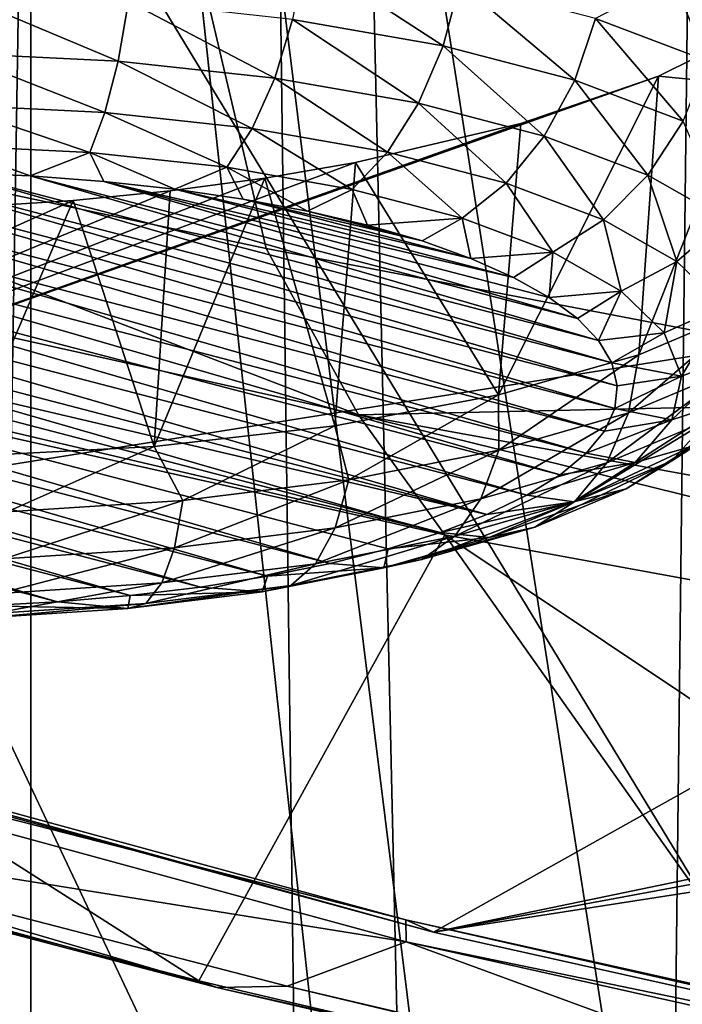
# Model space of a CAD drawing. Header units: millimetres. Extents: x -24 to 24, y 0 to 188.
# Tile 63 of 256: x -12.779 to -12.024, y 129.685 to 130.806. Entities that reach past the tile are written whole.
import ezdxf

# ---------------------------------------------------------------- set-up
doc = ezdxf.new("R2010")
doc.units = ezdxf.units.MM
doc.header["$LTSCALE"] = 58.620611
for name, color, linetype in [('12', 7, 'CONTINUOUS'), ('13', 7, 'CONTINUOUS'), ('147', 7, 'CONTINUOUS'), ('161', 7, 'CONTINUOUS'), ('194', 7, 'CONTINUOUS'), ('197', 7, 'CONTINUOUS'), ('2', 7, 'CONTINUOUS'), ('211', 7, 'CONTINUOUS'), ('212', 7, 'CONTINUOUS'), ('213', 7, 'CONTINUOUS'), ('229', 7, 'CONTINUOUS'), ('253', 7, 'CONTINUOUS'), ('347', 7, 'CONTINUOUS'), ('371', 7, 'CONTINUOUS'), ('372', 7, 'CONTINUOUS'), ('373', 7, 'CONTINUOUS'), ('374', 7, 'CONTINUOUS'), ('375', 7, 'CONTINUOUS')]:
    doc.layers.add(name, color=color, linetype=linetype)

msp = doc.modelspace()

# ---------------------------------------------------------------- linework, layer by layer
at = {"layer": '12', "color": 7, "linetype": 'CONTINUOUS'}
for points in [[(-13.2, 136.9457, 106.8622), (0, 136.9457, 106.8622), (0, 114.8352, 36.7366), (-13.2, 136.9457, 106.8622)], [(-13.1992, 125.1156, 69.3419), (-13.2, 136.9457, 106.8622), (0, 114.8352, 36.7366), (-13.1992, 125.1156, 69.3419)]]:
    msp.add_3dface(points, dxfattribs=at)
at = {"layer": '13', "color": 7, "linetype": 'CONTINUOUS'}
for points in [[(-12.2793, 111.8361, 115.3035), (-13.2, 136.6192, 107.4894), (-13.3574, 136.6126, 107.4915), (-12.2793, 111.8361, 115.3035)], [(-13.2, 136.6192, 107.4894), (-12.2793, 111.8361, 115.3035), (-11.65, 122.3313, 111.9944), (-13.2, 136.6192, 107.4894)], [(-7.2577, 131.0048, 109.2596), (-13.2, 136.6192, 107.4894), (-8.2314, 130.1761, 109.5209), (-7.2577, 131.0048, 109.2596)], [(-8.2314, 130.1761, 109.5209), (-13.2, 136.6192, 107.4894), (-9.1019, 129.2487, 109.8133), (-8.2314, 130.1761, 109.5209)], [(-9.1019, 129.2487, 109.8133), (-13.2, 136.6192, 107.4894), (-9.8581, 128.2343, 110.1332), (-9.1019, 129.2487, 109.8133)], [(-9.8581, 128.2343, 110.1332), (-13.2, 136.6192, 107.4894), (-10.4906, 127.1456, 110.4764), (-9.8581, 128.2343, 110.1332)], [(-10.4906, 127.1456, 110.4764), (-13.2, 136.6192, 107.4894), (-10.9914, 125.9962, 110.8388), (-10.4906, 127.1456, 110.4764)], [(-10.9914, 125.9962, 110.8388), (-13.2, 136.6192, 107.4894), (-11.3544, 124.8006, 111.2158), (-10.9914, 125.9962, 110.8388)], [(-11.3544, 124.8006, 111.2158), (-13.2, 136.6192, 107.4894), (-11.5748, 123.5739, 111.6026), (-11.3544, 124.8006, 111.2158)], [(-11.5748, 123.5739, 111.6026), (-13.2, 136.6192, 107.4894), (-11.65, 122.3313, 111.9944), (-11.5748, 123.5739, 111.6026)], [(-13.5138, 136.5928, 107.4977), (-12.2793, 111.8361, 115.3035), (-13.3574, 136.6126, 107.4915), (-13.5138, 136.5928, 107.4977)], [(-13.6678, 136.5602, 107.508), (-12.2793, 111.8361, 115.3035), (-13.5138, 136.5928, 107.4977), (-13.6678, 136.5602, 107.508)], [(-13.7431, 112.9565, 114.9502), (-12.2793, 111.8361, 115.3035), (-13.6678, 136.5602, 107.508), (-13.7431, 112.9565, 114.9502)]]:
    msp.add_3dface(points, dxfattribs=at)
at = {"layer": '147', "color": 7, "linetype": 'CONTINUOUS'}
for points in [[(-15.0919, 125.4337, 111.5404), (-15.1798, 135.0402, 108.5115), (-10.9853, 126.1632, 111.3104), (-15.0919, 125.4337, 111.5404)], [(-10.9853, 126.1632, 111.3104), (-15.1798, 135.0402, 108.5115), (-10.4832, 127.3104, 110.9487), (-10.9853, 126.1632, 111.3104)], [(-10.4832, 127.3104, 110.9487), (-15.1798, 135.0402, 108.5115), (-9.85, 128.3969, 110.6062), (-10.4832, 127.3104, 110.9487)], [(-9.85, 128.3969, 110.6062), (-15.1798, 135.0402, 108.5115), (-9.0934, 129.4091, 110.287), (-9.85, 128.3969, 110.6062)], [(-9.0934, 129.4091, 110.287), (-15.1798, 135.0402, 108.5115), (-8.223, 130.3344, 109.9953), (-9.0934, 129.4091, 110.287)], [(-8.223, 130.3344, 109.9953), (-15.1798, 135.0402, 108.5115), (-7.2497, 131.1612, 109.7346), (-8.223, 130.3344, 109.9953)]]:
    msp.add_3dface(points, dxfattribs=at)
at = {"layer": '161', "color": 7, "linetype": 'CONTINUOUS'}
for points in [[(-13.3206, 141.8862, 209.2752), (-13.0787, 112.2763, 116.0035), (-12.6133, 141.2139, 208.9661), (-13.3206, 141.8862, 209.2752)], [(-13.0787, 112.2763, 116.0035), (-12.2384, 111.6751, 116.1931), (-12.6133, 141.2139, 208.9661), (-13.0787, 112.2763, 116.0035)], [(-12.6133, 141.2139, 208.9661), (-12.2384, 111.6751, 116.1931), (-11.906, 140.5903, 208.6794), (-12.6133, 141.2139, 208.9661)], [(-12.2384, 111.6751, 116.1931), (-11.3861, 111.118, 116.3687), (-11.906, 140.5903, 208.6794), (-12.2384, 111.6751, 116.1931)]]:
    msp.add_3dface(points, dxfattribs=at)
at = {"layer": '194', "color": 7, "linetype": 'CONTINUOUS'}
for points in [[(-13.3666, 130.7294, 216.7909), (-12.8344, 131.9744, 214.4145), (-12.4979, 130.5452, 216.2065), (-13.3666, 130.7294, 216.7909)], [(-12.8344, 131.9744, 214.4145), (-10.9559, 131.6461, 213.3732), (-11.6011, 130.3735, 215.662), (-12.8344, 131.9744, 214.4145)], [(-12.4979, 130.5452, 216.2065), (-12.8344, 131.9744, 214.4145), (-11.6011, 130.3735, 215.662), (-12.4979, 130.5452, 216.2065)]]:
    msp.add_3dface(points, dxfattribs=at)
at = {"layer": '197', "color": 7, "linetype": 'CONTINUOUS'}
for points in [[(-13.3666, 130.7294, 216.7909), (-12.393, 130.3558, 216.4615), (-14.0783, 130.732, 217.6547), (-13.3666, 130.7294, 216.7909)], [(-14.0783, 130.732, 217.6547), (-12.393, 130.3558, 216.4615), (-12.2944, 130.2194, 216.7546), (-14.0783, 130.732, 217.6547)], [(-13.9562, 130.5921, 217.9368), (-14.0783, 130.732, 217.6547), (-12.2944, 130.2194, 216.7546), (-13.9562, 130.5921, 217.9368)], [(-13.3666, 130.7294, 216.7909), (-12.4979, 130.5452, 216.2065), (-12.393, 130.3558, 216.4615), (-13.3666, 130.7294, 216.7909)], [(-12.4979, 130.5452, 216.2065), (-11.6011, 130.3735, 215.662), (-12.393, 130.3558, 216.4615), (-12.4979, 130.5452, 216.2065)], [(-11.6011, 130.3735, 215.662), (-10.5973, 130.029, 215.4252), (-12.393, 130.3558, 216.4615), (-11.6011, 130.3735, 215.662)], [(-12.393, 130.3558, 216.4615), (-10.5973, 130.029, 215.4252), (-10.5232, 129.8954, 215.7271), (-12.393, 130.3558, 216.4615)], [(-12.2944, 130.2194, 216.7546), (-12.393, 130.3558, 216.4615), (-10.5232, 129.8954, 215.7271), (-12.2944, 130.2194, 216.7546)]]:
    msp.add_3dface(points, dxfattribs=at)
at = {"layer": '2', "color": 7, "linetype": 'CONTINUOUS'}
for points in [[(-14.6139, 148, -19.3519), (-12.766, 148, -20.6178), (-14.6139, 0.5, -19.3519), (-14.6139, 148, -19.3519)], [(-14.6139, 0.5, -19.3519), (-12.766, 148, -20.6178), (-12.766, 0.5, -20.6178), (-14.6139, 0.5, -19.3519)], [(-12.766, 148, 20.6178), (-14.6139, 148, 19.3519), (-12.8333, 123.8665, 20.5759), (-12.766, 148, 20.6178)], [(-12.2179, 123.9109, 20.9472), (-12.766, 148, 20.6178), (-12.8333, 123.8665, 20.5759), (-12.2179, 123.9109, 20.9472)], [(-12.766, 148, -20.6178), (-10.8092, 148, -21.7077), (-12.766, 0.5, -20.6178), (-12.766, 148, -20.6178)], [(-12.766, 0.5, -20.6178), (-10.8092, 148, -21.7077), (-10.8092, 0.5, -21.7077), (-12.766, 0.5, -20.6178)], [(-10.8092, 148, 21.7077), (-12.766, 148, 20.6178), (-11.0277, 123.9702, 21.5975), (-10.8092, 148, 21.7077)], [(-11.0277, 123.9702, 21.5975), (-12.766, 148, 20.6178), (-11.3211, 123.9588, 21.4452), (-11.0277, 123.9702, 21.5975)], [(-11.3211, 123.9588, 21.4452), (-12.766, 148, 20.6178), (-12.2179, 123.9109, 20.9472), (-11.3211, 123.9588, 21.4452)]]:
    msp.add_3dface(points, dxfattribs=at)
at = {"layer": '211', "color": 7, "linetype": 'CONTINUOUS'}
for points in [[(-13.9562, 130.5921, 217.9368), (-12.2944, 130.2194, 216.7546), (-12.5748, 129.7112, 219.9479), (-13.9562, 130.5921, 217.9368)], [(-13.3115, 129.9023, 220.554), (-13.9562, 130.5921, 217.9368), (-12.5748, 129.7112, 219.9479), (-13.3115, 129.9023, 220.554)], [(-12.5748, 129.7112, 219.9479), (-12.2944, 130.2194, 216.7546), (-11.8077, 129.5312, 219.377), (-12.5748, 129.7112, 219.9479)], [(-12.2944, 130.2194, 216.7546), (-10.5232, 129.8954, 215.7271), (-11.0121, 129.3628, 218.8427), (-12.2944, 130.2194, 216.7546)], [(-11.8077, 129.5312, 219.377), (-12.2944, 130.2194, 216.7546), (-11.0121, 129.3628, 218.8427), (-11.8077, 129.5312, 219.377)]]:
    msp.add_3dface(points, dxfattribs=at)
at = {"layer": '212', "color": 7, "linetype": 'CONTINUOUS'}
for points in [[(-13.3115, 129.9023, 220.554), (-12.5542, 129.7038, 220.0355), (-13.9341, 130.0798, 221.2279), (-13.3115, 129.9023, 220.554)], [(-12.5542, 129.7038, 220.0355), (-13.2051, 129.8947, 220.6788), (-13.9341, 130.0798, 221.2279), (-12.5542, 129.7038, 220.0355)], [(-13.3115, 129.9023, 220.554), (-12.5748, 129.7112, 219.9479), (-12.5542, 129.7038, 220.0355), (-13.3115, 129.9023, 220.554)], [(-12.4741, 129.7052, 220.0775), (-13.2051, 129.8947, 220.6788), (-12.5542, 129.7038, 220.0355), (-12.4741, 129.7052, 220.0775)], [(-12.5748, 129.7112, 219.9479), (-11.8077, 129.5312, 219.377), (-12.5542, 129.7038, 220.0355), (-12.5748, 129.7112, 219.9479)], [(-11.0627, 129.3686, 218.9724), (-12.4741, 129.7052, 220.0775), (-12.5542, 129.7038, 220.0355), (-11.0627, 129.3686, 218.9724)], [(-11.8077, 129.5312, 219.377), (-11.0627, 129.3686, 218.9724), (-12.5542, 129.7038, 220.0355), (-11.8077, 129.5312, 219.377)], [(-11.7131, 129.5266, 219.5112), (-12.4741, 129.7052, 220.0775), (-11.0627, 129.3686, 218.9724), (-11.7131, 129.5266, 219.5112)]]:
    msp.add_3dface(points, dxfattribs=at)
at = {"layer": '213', "color": 7, "linetype": 'CONTINUOUS'}
for points in [[(-13.753, 130.1413, 221.4587), (-13.2051, 129.8947, 220.6788), (-12.3386, 129.7559, 220.2362), (-13.753, 130.1413, 221.4587)], [(-13.2051, 129.8947, 220.6788), (-12.4741, 129.7052, 220.0775), (-12.3386, 129.7559, 220.2362), (-13.2051, 129.8947, 220.6788)], [(-12.4741, 129.7052, 220.0775), (-11.7131, 129.5266, 219.5112), (-12.3386, 129.7559, 220.2362), (-12.4741, 129.7052, 220.0775)], [(-12.3386, 129.7559, 220.2362), (-11.7131, 129.5266, 219.5112), (-10.8054, 129.414, 219.1518), (-12.3386, 129.7559, 220.2362)]]:
    msp.add_3dface(points, dxfattribs=at)
at = {"layer": '229', "color": 7, "linetype": 'CONTINUOUS'}
for points in [[(-13.7532, 130.1663, 221.4511), (-13.753, 130.1413, 221.4587), (-12.3389, 129.7808, 220.2286), (-13.7532, 130.1663, 221.4511)], [(-13.753, 130.1413, 221.4587), (-12.3386, 129.7559, 220.2362), (-12.3389, 129.7808, 220.2286), (-13.753, 130.1413, 221.4587)], [(-12.3389, 129.7808, 220.2286), (-12.3386, 129.7559, 220.2362), (-10.8058, 129.4389, 219.1442), (-12.3389, 129.7808, 220.2286)], [(-12.3386, 129.7559, 220.2362), (-10.8054, 129.414, 219.1518), (-10.8058, 129.4389, 219.1442), (-12.3386, 129.7559, 220.2362)]]:
    msp.add_3dface(points, dxfattribs=at)
at = {"layer": '253', "color": 7, "linetype": 'CONTINUOUS'}
for points in [[(-12.0511, 130.7416, 223.1563), (-10.7859, 130.6183, 222.6803), (-11.9224, 130.8055, 223.3242), (-12.0511, 130.7416, 223.1563)], [(-13.7179, 130.1514, 221.493), (-10.7859, 130.6183, 222.6803), (-12.0511, 130.7416, 223.1563), (-13.7179, 130.1514, 221.493)], [(-12.2081, 130.6877, 223.0171), (-13.7179, 130.1514, 221.493), (-12.0511, 130.7416, 223.1563), (-12.2081, 130.6877, 223.0171)], [(-12.3962, 130.6431, 222.9052), (-13.7179, 130.1514, 221.493), (-12.2081, 130.6877, 223.0171), (-12.3962, 130.6431, 222.9052)], [(-12.4997, 130.6253, 222.8621), (-13.7179, 130.1514, 221.493), (-12.3962, 130.6431, 222.9052), (-12.4997, 130.6253, 222.8621)], [(-12.6073, 130.6109, 222.8287), (-13.7179, 130.1514, 221.493), (-12.4997, 130.6253, 222.8621), (-12.6073, 130.6109, 222.8287)], [(-12.3073, 129.7669, 220.2736), (-10.7859, 130.6183, 222.6803), (-13.7179, 130.1514, 221.493), (-12.3073, 129.7669, 220.2736)], [(-10.7859, 130.6183, 222.6803), (-12.3073, 129.7669, 220.2736), (-10.1832, 130.2071, 221.4774), (-10.7859, 130.6183, 222.6803)], [(-12.7179, 130.6, 222.8055), (-13.7179, 130.1514, 221.493), (-12.6073, 130.6109, 222.8287), (-12.7179, 130.6, 222.8055)], [(-12.8305, 130.5928, 222.7926), (-13.7179, 130.1514, 221.493), (-12.7179, 130.6, 222.8055), (-12.8305, 130.5928, 222.7926)], [(-10.1832, 130.2071, 221.4774), (-12.3073, 129.7669, 220.2736), (-10.2927, 130.1408, 221.2979), (-10.1832, 130.2071, 221.4774)], [(-10.2927, 130.1408, 221.2979), (-12.3073, 129.7669, 220.2736), (-10.3651, 130.0688, 221.0972), (-10.2927, 130.1408, 221.2979)], [(-12.3073, 129.7669, 220.2736), (-10.7782, 129.4259, 219.192), (-10.3651, 130.0688, 221.0972), (-12.3073, 129.7669, 220.2736)]]:
    msp.add_3dface(points, dxfattribs=at)
at = {"layer": '347', "color": 7, "linetype": 'CONTINUOUS'}
for points in [[(-13.7532, 130.1663, 221.4511), (-12.3389, 129.7808, 220.2286), (-12.3073, 129.7669, 220.2736), (-13.7532, 130.1663, 221.4511)], [(-13.7532, 130.1663, 221.4511), (-12.3073, 129.7669, 220.2736), (-13.7179, 130.1514, 221.493), (-13.7532, 130.1663, 221.4511)], [(-12.3389, 129.7808, 220.2286), (-10.8058, 129.4389, 219.1442), (-10.7782, 129.4259, 219.192), (-12.3389, 129.7808, 220.2286)], [(-12.3389, 129.7808, 220.2286), (-10.7782, 129.4259, 219.192), (-12.3073, 129.7669, 220.2736), (-12.3389, 129.7808, 220.2286)]]:
    msp.add_3dface(points, dxfattribs=at)
at = {"layer": '371', "color": 7, "linetype": 'CONTINUOUS'}
for points in [[(-13.0251, 130.6306, 224.8419), (-13.1102, 130.6261, 224.8274), (-12.1009, 130.3631, 223.9934), (-13.0251, 130.6306, 224.8419)], [(-12.9389, 130.6325, 224.8478), (-13.0251, 130.6306, 224.8419), (-12.098, 130.389, 224.0757), (-12.9389, 130.6325, 224.8478)], [(-12.098, 130.389, 224.0757), (-13.0251, 130.6306, 224.8419), (-12.1009, 130.3631, 223.9934), (-12.098, 130.389, 224.0757)], [(-12.8526, 130.6316, 224.8451), (-12.9389, 130.6325, 224.8478), (-12.1041, 130.415, 224.1579), (-12.8526, 130.6316, 224.8451)], [(-12.1041, 130.415, 224.1579), (-12.9389, 130.6325, 224.8478), (-12.098, 130.389, 224.0757), (-12.1041, 130.415, 224.1579)], [(-12.767, 130.628, 224.8337), (-12.8526, 130.6316, 224.8451), (-12.1193, 130.4405, 224.2391), (-12.767, 130.628, 224.8337)], [(-12.1193, 130.4405, 224.2391), (-12.8526, 130.6316, 224.8451), (-12.1041, 130.415, 224.1579), (-12.1193, 130.4405, 224.2391)], [(-13.1932, 130.6188, 224.8045), (-13.2732, 130.6091, 224.7735), (-12.1336, 130.3121, 223.8318), (-13.1932, 130.6188, 224.8045)], [(-13.1102, 130.6261, 224.8274), (-13.1932, 130.6188, 224.8045), (-12.1128, 130.3373, 223.9118), (-13.1102, 130.6261, 224.8274)], [(-12.1128, 130.3373, 223.9118), (-13.1932, 130.6188, 224.8045), (-12.1336, 130.3121, 223.8318), (-12.1128, 130.3373, 223.9118)], [(-12.1009, 130.3631, 223.9934), (-13.1102, 130.6261, 224.8274), (-12.1128, 130.3373, 223.9118), (-12.1009, 130.3631, 223.9934)], [(-12.6831, 130.6218, 224.8139), (-12.767, 130.628, 224.8337), (-12.1432, 130.4655, 224.3182), (-12.6831, 130.6218, 224.8139)], [(-12.1432, 130.4655, 224.3182), (-12.767, 130.628, 224.8337), (-12.1193, 130.4405, 224.2391), (-12.1432, 130.4655, 224.3182)], [(-12.6019, 130.613, 224.7859), (-12.6831, 130.6218, 224.8139), (-12.2163, 130.5125, 224.4673), (-12.6019, 130.613, 224.7859)], [(-12.2163, 130.5125, 224.4673), (-12.6831, 130.6218, 224.8139), (-12.1757, 130.4896, 224.3946), (-12.2163, 130.5125, 224.4673)], [(-12.1757, 130.4896, 224.3946), (-12.6831, 130.6218, 224.8139), (-12.1432, 130.4655, 224.3182), (-12.1757, 130.4896, 224.3946)], [(-13.2732, 130.6091, 224.7735), (-13.3494, 130.5968, 224.7347), (-12.1631, 130.2877, 223.7543), (-13.2732, 130.6091, 224.7735)], [(-12.1336, 130.3121, 223.8318), (-13.2732, 130.6091, 224.7735), (-12.1631, 130.2877, 223.7543), (-12.1336, 130.3121, 223.8318)], [(-12.5242, 130.6016, 224.7499), (-12.6019, 130.613, 224.7859), (-12.2648, 130.534, 224.5355), (-12.5242, 130.6016, 224.7499)], [(-12.2648, 130.534, 224.5355), (-12.6019, 130.613, 224.7859), (-12.2163, 130.5125, 224.4673), (-12.2648, 130.534, 224.5355)], [(-13.3494, 130.5968, 224.7347), (-13.4209, 130.5822, 224.6884), (-12.2009, 130.2643, 223.6802), (-13.3494, 130.5968, 224.7347)], [(-12.1631, 130.2877, 223.7543), (-13.3494, 130.5968, 224.7347), (-12.2009, 130.2643, 223.6802), (-12.1631, 130.2877, 223.7543)], [(-12.4508, 130.5879, 224.7064), (-12.5242, 130.6016, 224.7499), (-12.3204, 130.5539, 224.5986), (-12.4508, 130.5879, 224.7064)], [(-12.3204, 130.5539, 224.5986), (-12.5242, 130.6016, 224.7499), (-12.2648, 130.534, 224.5355), (-12.3204, 130.5539, 224.5986)], [(-12.3826, 130.5719, 224.6557), (-12.4508, 130.5879, 224.7064), (-12.3204, 130.5539, 224.5986), (-12.3826, 130.5719, 224.6557)], [(-13.4209, 130.5822, 224.6884), (-13.487, 130.5655, 224.6354), (-12.2466, 130.2423, 223.6103), (-13.4209, 130.5822, 224.6884)], [(-12.2009, 130.2643, 223.6802), (-13.4209, 130.5822, 224.6884), (-12.2466, 130.2423, 223.6103), (-12.2009, 130.2643, 223.6802)], [(-13.487, 130.5655, 224.6354), (-13.5465, 130.5469, 224.5763), (-12.2466, 130.2423, 223.6103), (-13.487, 130.5655, 224.6354)], [(-13.5993, 130.5265, 224.5117), (-12.2994, 130.2219, 223.5457), (-13.5465, 130.5469, 224.5763), (-13.5993, 130.5265, 224.5117)], [(-13.5465, 130.5469, 224.5763), (-12.2994, 130.2219, 223.5457), (-12.2466, 130.2423, 223.6103), (-13.5465, 130.5469, 224.5763)], [(-13.645, 130.5045, 224.4418), (-12.425, 130.1866, 223.4336), (-13.5993, 130.5265, 224.5117), (-13.645, 130.5045, 224.4418)], [(-12.359, 130.2033, 223.4867), (-12.2994, 130.2219, 223.5457), (-13.5993, 130.5265, 224.5117), (-12.359, 130.2033, 223.4867)], [(-12.425, 130.1866, 223.4336), (-12.359, 130.2033, 223.4867), (-13.5993, 130.5265, 224.5117), (-12.425, 130.1866, 223.4336)], [(-13.6828, 130.4811, 224.3677), (-12.4965, 130.172, 223.3873), (-13.645, 130.5045, 224.4418), (-13.6828, 130.4811, 224.3677)], [(-12.4965, 130.172, 223.3873), (-12.425, 130.1866, 223.4336), (-13.645, 130.5045, 224.4418), (-12.4965, 130.172, 223.3873)], [(-13.7123, 130.4567, 224.2902), (-12.5727, 130.1598, 223.3485), (-13.6828, 130.4811, 224.3677), (-13.7123, 130.4567, 224.2902)], [(-12.5727, 130.1598, 223.3485), (-12.4965, 130.172, 223.3873), (-13.6828, 130.4811, 224.3677), (-12.5727, 130.1598, 223.3485)], [(-13.7331, 130.4315, 224.2103), (-12.6528, 130.15, 223.3175), (-13.7123, 130.4567, 224.2902), (-13.7331, 130.4315, 224.2103)], [(-12.6528, 130.15, 223.3175), (-12.5727, 130.1598, 223.3485), (-13.7123, 130.4567, 224.2902), (-12.6528, 130.15, 223.3175)], [(-13.745, 130.4057, 224.1287), (-12.7358, 130.1428, 223.2946), (-13.7331, 130.4315, 224.2103), (-13.745, 130.4057, 224.1287)], [(-12.7358, 130.1428, 223.2946), (-12.6528, 130.15, 223.3175), (-13.7331, 130.4315, 224.2103), (-12.7358, 130.1428, 223.2946)], [(-12.8208, 130.1382, 223.2802), (-12.7358, 130.1428, 223.2946), (-13.745, 130.4057, 224.1287), (-12.8208, 130.1382, 223.2802)]]:
    msp.add_3dface(points, dxfattribs=at)
at = {"layer": '372', "color": 7, "linetype": 'CONTINUOUS'}
for points in [[(-12.2965, 130.7762, 224.8544), (-12.454, 130.8786, 224.9583), (-12.4679, 130.8063, 224.95), (-12.2965, 130.7762, 224.8544)], [(-12.2775, 130.8476, 224.8598), (-12.454, 130.8786, 224.9583), (-12.2965, 130.7762, 224.8544), (-12.2775, 130.8476, 224.8598)], [(-11.9955, 130.7591, 224.5794), (-12.0354, 130.8529, 224.6363), (-12.1229, 130.8073, 224.7321), (-11.9955, 130.7591, 224.5794)], [(-11.9179, 130.7969, 224.4585), (-12.0354, 130.8529, 224.6363), (-11.9955, 130.7591, 224.5794), (-11.9179, 130.7969, 224.4585)], [(-12.1465, 130.7371, 224.7304), (-12.2775, 130.8476, 224.8598), (-12.2965, 130.7762, 224.8544), (-12.1465, 130.7371, 224.7304)], [(-12.1229, 130.8073, 224.7321), (-12.2775, 130.8476, 224.8598), (-12.1465, 130.7371, 224.7304), (-12.1229, 130.8073, 224.7321)], [(-12.6667, 130.7587, 224.9865), (-12.8507, 130.836, 225.044), (-12.854, 130.7678, 225.0152), (-12.6667, 130.7587, 224.9865)], [(-12.6547, 130.8265, 225.0139), (-12.8507, 130.836, 225.044), (-12.6667, 130.7587, 224.9865), (-12.6547, 130.8265, 225.0139)], [(-12.4882, 130.7395, 224.9254), (-12.6547, 130.8265, 225.0139), (-12.6667, 130.7587, 224.9865), (-12.4882, 130.7395, 224.9254)], [(-12.4679, 130.8063, 224.95), (-12.6547, 130.8265, 225.0139), (-12.4882, 130.7395, 224.9254), (-12.4679, 130.8063, 224.95)], [(-12.3245, 130.7107, 224.8341), (-12.4679, 130.8063, 224.95), (-12.4882, 130.7395, 224.9254), (-12.3245, 130.7107, 224.8341)], [(-12.2965, 130.7762, 224.8544), (-12.4679, 130.8063, 224.95), (-12.3245, 130.7107, 224.8341), (-12.2965, 130.7762, 224.8544)], [(-12.0229, 130.6904, 224.5823), (-12.1229, 130.8073, 224.7321), (-12.1465, 130.7371, 224.7304), (-12.0229, 130.6904, 224.5823)], [(-11.9955, 130.7591, 224.5794), (-12.1229, 130.8073, 224.7321), (-12.0229, 130.6904, 224.5823), (-11.9955, 130.7591, 224.5794)], [(-12.1812, 130.6734, 224.7157), (-12.2965, 130.7762, 224.8544), (-12.3245, 130.7107, 224.8341), (-12.1812, 130.6734, 224.7157)], [(-12.1465, 130.7371, 224.7304), (-12.2965, 130.7762, 224.8544), (-12.1812, 130.6734, 224.7157), (-12.1465, 130.7371, 224.7304)], [(-12.6818, 130.7003, 224.9436), (-12.854, 130.7678, 225.0152), (-12.858, 130.7088, 224.9707), (-12.6818, 130.7003, 224.9436)], [(-12.6667, 130.7587, 224.9865), (-12.854, 130.7678, 225.0152), (-12.6818, 130.7003, 224.9436), (-12.6667, 130.7587, 224.9865)], [(-12.5138, 130.6821, 224.8861), (-12.6667, 130.7587, 224.9865), (-12.6818, 130.7003, 224.9436), (-12.5138, 130.6821, 224.8861)], [(-12.4882, 130.7395, 224.9254), (-12.6667, 130.7587, 224.9865), (-12.5138, 130.6821, 224.8861), (-12.4882, 130.7395, 224.9254)], [(-12.3597, 130.655, 224.8002), (-12.4882, 130.7395, 224.9254), (-12.5138, 130.6821, 224.8861), (-12.3597, 130.655, 224.8002)], [(-12.3245, 130.7107, 224.8341), (-12.4882, 130.7395, 224.9254), (-12.3597, 130.655, 224.8002), (-12.3245, 130.7107, 224.8341)], [(-12.0631, 130.6287, 224.5741), (-12.1465, 130.7371, 224.7304), (-12.1812, 130.6734, 224.7157), (-12.0631, 130.6287, 224.5741)], [(-12.0229, 130.6904, 224.5823), (-12.1465, 130.7371, 224.7304), (-12.0631, 130.6287, 224.5741), (-12.0229, 130.6904, 224.5823)], [(-12.8626, 130.6625, 224.913), (-12.699, 130.6546, 224.8879), (-12.858, 130.7088, 224.9707), (-12.8626, 130.6625, 224.913)], [(-12.699, 130.6546, 224.8879), (-12.6818, 130.7003, 224.9436), (-12.858, 130.7088, 224.9707), (-12.699, 130.6546, 224.8879)], [(-12.2248, 130.6199, 224.6887), (-12.3245, 130.7107, 224.8341), (-12.3597, 130.655, 224.8002), (-12.2248, 130.6199, 224.6887)], [(-12.1812, 130.6734, 224.7157), (-12.3245, 130.7107, 224.8341), (-12.2248, 130.6199, 224.6887), (-12.1812, 130.6734, 224.7157)], [(-12.699, 130.6546, 224.8879), (-12.543, 130.6378, 224.8345), (-12.6818, 130.7003, 224.9436), (-12.699, 130.6546, 224.8879)], [(-12.543, 130.6378, 224.8345), (-12.5138, 130.6821, 224.8861), (-12.6818, 130.7003, 224.9436), (-12.543, 130.6378, 224.8345)], [(-11.9743, 130.5783, 224.4143), (-12.0229, 130.6904, 224.5823), (-12.0631, 130.6287, 224.5741), (-11.9743, 130.5783, 224.4143)], [(-12.543, 130.6378, 224.8345), (-12.3999, 130.6126, 224.7547), (-12.5138, 130.6821, 224.8861), (-12.543, 130.6378, 224.8345)], [(-12.3999, 130.6126, 224.7547), (-12.3597, 130.655, 224.8002), (-12.5138, 130.6821, 224.8861), (-12.3999, 130.6126, 224.7547)], [(-12.1137, 130.5779, 224.5555), (-12.1812, 130.6734, 224.7157), (-12.2248, 130.6199, 224.6887), (-12.1137, 130.5779, 224.5555)], [(-12.0631, 130.6287, 224.5741), (-12.1812, 130.6734, 224.7157), (-12.1137, 130.5779, 224.5555), (-12.0631, 130.6287, 224.5741)], [(-12.8526, 130.6316, 224.8451), (-12.767, 130.628, 224.8337), (-12.8626, 130.6625, 224.913), (-12.8526, 130.6316, 224.8451)], [(-12.8626, 130.6625, 224.913), (-12.767, 130.628, 224.8337), (-12.699, 130.6546, 224.8879), (-12.8626, 130.6625, 224.913)], [(-12.767, 130.628, 224.8337), (-12.6831, 130.6218, 224.8139), (-12.699, 130.6546, 224.8879), (-12.767, 130.628, 224.8337)], [(-12.6831, 130.6218, 224.8139), (-12.6019, 130.613, 224.7859), (-12.699, 130.6546, 224.8879), (-12.6831, 130.6218, 224.8139)], [(-12.699, 130.6546, 224.8879), (-12.6019, 130.613, 224.7859), (-12.543, 130.6378, 224.8345), (-12.699, 130.6546, 224.8879)], [(-12.3999, 130.6126, 224.7547), (-12.2746, 130.58, 224.6512), (-12.3597, 130.655, 224.8002), (-12.3999, 130.6126, 224.7547)], [(-12.2746, 130.58, 224.6512), (-12.2248, 130.6199, 224.6887), (-12.3597, 130.655, 224.8002), (-12.2746, 130.58, 224.6512)], [(-12.6019, 130.613, 224.7859), (-12.5242, 130.6016, 224.7499), (-12.543, 130.6378, 224.8345), (-12.6019, 130.613, 224.7859)], [(-12.5242, 130.6016, 224.7499), (-12.4508, 130.5879, 224.7064), (-12.543, 130.6378, 224.8345), (-12.5242, 130.6016, 224.7499)], [(-12.543, 130.6378, 224.8345), (-12.4508, 130.5879, 224.7064), (-12.3999, 130.6126, 224.7547), (-12.543, 130.6378, 224.8345)], [(-12.0301, 130.5305, 224.4051), (-12.0631, 130.6287, 224.5741), (-12.1137, 130.5779, 224.5555), (-12.0301, 130.5305, 224.4051)], [(-11.9743, 130.5783, 224.4143), (-12.0631, 130.6287, 224.5741), (-12.0301, 130.5305, 224.4051), (-11.9743, 130.5783, 224.4143)], [(-12.2746, 130.58, 224.6512), (-12.1714, 130.541, 224.5275), (-12.2248, 130.6199, 224.6887), (-12.2746, 130.58, 224.6512)], [(-12.1714, 130.541, 224.5275), (-12.1137, 130.5779, 224.5555), (-12.2248, 130.6199, 224.6887), (-12.1714, 130.541, 224.5275)], [(-12.4508, 130.5879, 224.7064), (-12.3826, 130.5719, 224.6557), (-12.3999, 130.6126, 224.7547), (-12.4508, 130.5879, 224.7064)], [(-12.3999, 130.6126, 224.7547), (-12.3826, 130.5719, 224.6557), (-12.2746, 130.58, 224.6512), (-12.3999, 130.6126, 224.7547)], [(-12.3826, 130.5719, 224.6557), (-12.3204, 130.5539, 224.5986), (-12.2746, 130.58, 224.6512), (-12.3826, 130.5719, 224.6557)], [(-12.3204, 130.5539, 224.5986), (-12.2648, 130.534, 224.5355), (-12.2746, 130.58, 224.6512), (-12.3204, 130.5539, 224.5986)], [(-12.2746, 130.58, 224.6512), (-12.2648, 130.534, 224.5355), (-12.1714, 130.541, 224.5275), (-12.2746, 130.58, 224.6512)], [(-12.1714, 130.541, 224.5275), (-12.0938, 130.4969, 224.3878), (-12.1137, 130.5779, 224.5555), (-12.1714, 130.541, 224.5275)], [(-12.0938, 130.4969, 224.3878), (-12.0301, 130.5305, 224.4051), (-12.1137, 130.5779, 224.5555), (-12.0938, 130.4969, 224.3878)], [(-11.9769, 130.4792, 224.2425), (-11.9743, 130.5783, 224.4143), (-12.0301, 130.5305, 224.4051), (-11.9769, 130.4792, 224.2425)], [(-12.2648, 130.534, 224.5355), (-12.2163, 130.5125, 224.4673), (-12.1714, 130.541, 224.5275), (-12.2648, 130.534, 224.5355)], [(-12.2163, 130.5125, 224.4673), (-12.1757, 130.4896, 224.3946), (-12.1714, 130.541, 224.5275), (-12.2163, 130.5125, 224.4673)], [(-12.1714, 130.541, 224.5275), (-12.1757, 130.4896, 224.3946), (-12.0938, 130.4969, 224.3878), (-12.1714, 130.541, 224.5275)], [(-12.0938, 130.4969, 224.3878), (-12.0445, 130.4493, 224.2369), (-12.0301, 130.5305, 224.4051), (-12.0938, 130.4969, 224.3878)], [(-12.0445, 130.4493, 224.2369), (-11.9769, 130.4792, 224.2425), (-12.0301, 130.5305, 224.4051), (-12.0445, 130.4493, 224.2369)], [(-12.1757, 130.4896, 224.3946), (-12.1432, 130.4655, 224.3182), (-12.0938, 130.4969, 224.3878), (-12.1757, 130.4896, 224.3946)], [(-12.1432, 130.4655, 224.3182), (-12.1193, 130.4405, 224.2391), (-12.0938, 130.4969, 224.3878), (-12.1432, 130.4655, 224.3182)], [(-12.0938, 130.4969, 224.3878), (-12.1193, 130.4405, 224.2391), (-12.0445, 130.4493, 224.2369), (-12.0938, 130.4969, 224.3878)], [(-12.0735, 130.4243, 223.2767), (-11.9463, 130.4783, 223.4482), (-12.0852, 130.3583, 223.3081), (-12.0735, 130.4243, 223.2767)], [(-12.0852, 130.3583, 223.3081), (-11.9463, 130.4783, 223.4482), (-11.9661, 130.4083, 223.4667), (-12.0852, 130.3583, 223.3081)], [(-12.0445, 130.4493, 224.2369), (-12.025, 130.3998, 224.0799), (-11.9769, 130.4792, 224.2425), (-12.0445, 130.4493, 224.2369)], [(-12.025, 130.3998, 224.0799), (-11.956, 130.4259, 224.0735), (-11.9769, 130.4792, 224.2425), (-12.025, 130.3998, 224.0799)], [(-12.1193, 130.4405, 224.2391), (-12.1041, 130.415, 224.1579), (-12.0445, 130.4493, 224.2369), (-12.1193, 130.4405, 224.2391)], [(-12.0445, 130.4493, 224.2369), (-12.1041, 130.415, 224.1579), (-12.025, 130.3998, 224.0799), (-12.0445, 130.4493, 224.2369)], [(-12.025, 130.3998, 224.0799), (-12.0361, 130.3501, 223.9222), (-11.956, 130.4259, 224.0735), (-12.025, 130.3998, 224.0799)], [(-12.0361, 130.3501, 223.9222), (-11.968, 130.3724, 223.9036), (-11.956, 130.4259, 224.0735), (-12.0361, 130.3501, 223.9222)], [(-12.0852, 130.3583, 223.3081), (-11.9661, 130.4083, 223.4667), (-12.11, 130.3014, 223.3486), (-12.0852, 130.3583, 223.3081)], [(-12.11, 130.3014, 223.3486), (-11.9661, 130.4083, 223.4667), (-11.9944, 130.3499, 223.5025), (-12.11, 130.3014, 223.3486)], [(-12.1041, 130.415, 224.1579), (-12.098, 130.389, 224.0757), (-12.025, 130.3998, 224.0799), (-12.1041, 130.415, 224.1579)], [(-11.9944, 130.3499, 223.5025), (-11.9104, 130.404, 223.674), (-12.0359, 130.3035, 223.5425), (-11.9944, 130.3499, 223.5025)], [(-12.0359, 130.3035, 223.5425), (-11.9104, 130.404, 223.674), (-11.9556, 130.3551, 223.7064), (-12.0359, 130.3035, 223.5425)], [(-12.098, 130.389, 224.0757), (-12.1009, 130.3631, 223.9934), (-12.025, 130.3998, 224.0799), (-12.098, 130.389, 224.0757)], [(-12.025, 130.3998, 224.0799), (-12.1009, 130.3631, 223.9934), (-12.0361, 130.3501, 223.9222), (-12.025, 130.3998, 224.0799)], [(-12.0361, 130.3501, 223.9222), (-12.0775, 130.3018, 223.7691), (-11.968, 130.3724, 223.9036), (-12.0361, 130.3501, 223.9222)], [(-12.0775, 130.3018, 223.7691), (-12.0125, 130.3204, 223.7388), (-11.968, 130.3724, 223.9036), (-12.0775, 130.3018, 223.7691)], [(-12.1009, 130.3631, 223.9934), (-12.1128, 130.3373, 223.9118), (-12.0361, 130.3501, 223.9222), (-12.1009, 130.3631, 223.9934)], [(-12.11, 130.3014, 223.3486), (-11.9944, 130.3499, 223.5025), (-12.1463, 130.2571, 223.3955), (-12.11, 130.3014, 223.3486)], [(-12.1463, 130.2571, 223.3955), (-11.9944, 130.3499, 223.5025), (-12.0359, 130.3035, 223.5425), (-12.1463, 130.2571, 223.3955)], [(-12.1128, 130.3373, 223.9118), (-12.1336, 130.3121, 223.8318), (-12.0361, 130.3501, 223.9222), (-12.1128, 130.3373, 223.9118)], [(-12.0361, 130.3501, 223.9222), (-12.1336, 130.3121, 223.8318), (-12.0775, 130.3018, 223.7691), (-12.0361, 130.3501, 223.9222)], [(-12.0359, 130.3035, 223.5425), (-11.9556, 130.3551, 223.7064), (-12.088, 130.2717, 223.5845), (-12.0359, 130.3035, 223.5425)], [(-12.088, 130.2717, 223.5845), (-11.9556, 130.3551, 223.7064), (-12.0125, 130.3204, 223.7388), (-12.088, 130.2717, 223.5845)], [(-12.0775, 130.3018, 223.7691), (-12.1476, 130.2567, 223.6258), (-12.0125, 130.3204, 223.7388), (-12.0775, 130.3018, 223.7691)], [(-12.1476, 130.2567, 223.6258), (-12.088, 130.2717, 223.5845), (-12.0125, 130.3204, 223.7388), (-12.1476, 130.2567, 223.6258)], [(-12.1463, 130.2571, 223.3955), (-12.0359, 130.3035, 223.5425), (-12.1919, 130.2281, 223.4461), (-12.1463, 130.2571, 223.3955)], [(-12.1919, 130.2281, 223.4461), (-12.0359, 130.3035, 223.5425), (-12.088, 130.2717, 223.5845), (-12.1919, 130.2281, 223.4461)], [(-12.1336, 130.3121, 223.8318), (-12.1631, 130.2877, 223.7543), (-12.0775, 130.3018, 223.7691), (-12.1336, 130.3121, 223.8318)], [(-12.1631, 130.2877, 223.7543), (-12.2009, 130.2643, 223.6802), (-12.0775, 130.3018, 223.7691), (-12.1631, 130.2877, 223.7543)], [(-12.0775, 130.3018, 223.7691), (-12.2009, 130.2643, 223.6802), (-12.1476, 130.2567, 223.6258), (-12.0775, 130.3018, 223.7691)], [(-12.1476, 130.2567, 223.6258), (-12.2441, 130.2162, 223.4973), (-12.088, 130.2717, 223.5845), (-12.1476, 130.2567, 223.6258)], [(-12.2441, 130.2162, 223.4973), (-12.1919, 130.2281, 223.4461), (-12.088, 130.2717, 223.5845), (-12.2441, 130.2162, 223.4973)], [(-12.2009, 130.2643, 223.6802), (-12.2466, 130.2423, 223.6103), (-12.1476, 130.2567, 223.6258), (-12.2009, 130.2643, 223.6802)], [(-12.2466, 130.2423, 223.6103), (-12.2994, 130.2219, 223.5457), (-12.1476, 130.2567, 223.6258), (-12.2466, 130.2423, 223.6103)], [(-12.1476, 130.2567, 223.6258), (-12.2994, 130.2219, 223.5457), (-12.2441, 130.2162, 223.4973), (-12.1476, 130.2567, 223.6258)]]:
    msp.add_3dface(points, dxfattribs=at)
at = {"layer": '373', "color": 7, "linetype": 'CONTINUOUS'}
for points in [[(-12.2334, 130.3787, 223.1321), (-12.0735, 130.4243, 223.2767), (-12.2329, 130.3157, 223.1731), (-12.2334, 130.3787, 223.1321)], [(-12.0735, 130.4243, 223.2767), (-12.0852, 130.3583, 223.3081), (-12.2329, 130.3157, 223.1731), (-12.0735, 130.4243, 223.2767)], [(-12.4199, 130.3434, 223.0201), (-12.2334, 130.3787, 223.1321), (-12.404, 130.282, 223.0663), (-12.4199, 130.3434, 223.0201)], [(-12.404, 130.282, 223.0663), (-12.2334, 130.3787, 223.1321), (-12.2329, 130.3157, 223.1731), (-12.404, 130.282, 223.0663)], [(-12.0852, 130.3583, 223.3081), (-12.11, 130.3014, 223.3486), (-12.2533, 130.2601, 223.2175), (-12.0852, 130.3583, 223.3081)], [(-12.2329, 130.3157, 223.1731), (-12.0852, 130.3583, 223.3081), (-12.2533, 130.2601, 223.2175), (-12.2329, 130.3157, 223.1731)], [(-12.6256, 130.3197, 222.9449), (-12.4199, 130.3434, 223.0201), (-12.5928, 130.2584, 222.9912), (-12.6256, 130.3197, 222.9449)], [(-12.5928, 130.2584, 222.9912), (-12.4199, 130.3434, 223.0201), (-12.404, 130.282, 223.0663), (-12.5928, 130.2584, 222.9912)], [(-12.8428, 130.3085, 222.9095), (-12.6256, 130.3197, 222.9449), (-12.7929, 130.2456, 222.9506), (-12.8428, 130.3085, 222.9095)], [(-12.7929, 130.2456, 222.9506), (-12.6256, 130.3197, 222.9449), (-12.5928, 130.2584, 222.9912), (-12.7929, 130.2456, 222.9506)], [(-12.404, 130.282, 223.0663), (-12.2329, 130.3157, 223.1731), (-12.4194, 130.2274, 223.1138), (-12.404, 130.282, 223.0663)], [(-12.4194, 130.2274, 223.1138), (-12.2329, 130.3157, 223.1731), (-12.2533, 130.2601, 223.2175), (-12.4194, 130.2274, 223.1138)], [(-12.11, 130.3014, 223.3486), (-12.1463, 130.2571, 223.3955), (-12.2832, 130.2176, 223.2703), (-12.11, 130.3014, 223.3486)], [(-12.2533, 130.2601, 223.2175), (-12.11, 130.3014, 223.3486), (-12.2832, 130.2176, 223.2703), (-12.2533, 130.2601, 223.2175)], [(-12.5928, 130.2584, 222.9912), (-12.404, 130.282, 223.0663), (-12.6026, 130.2044, 223.041), (-12.5928, 130.2584, 222.9912)], [(-12.6026, 130.2044, 223.041), (-12.404, 130.282, 223.0663), (-12.4194, 130.2274, 223.1138), (-12.6026, 130.2044, 223.041)], [(-12.7929, 130.2456, 222.9506), (-12.5928, 130.2584, 222.9912), (-12.7968, 130.192, 223.0016), (-12.7929, 130.2456, 222.9506)], [(-12.7968, 130.192, 223.0016), (-12.5928, 130.2584, 222.9912), (-12.6026, 130.2044, 223.041), (-12.7968, 130.192, 223.0016)], [(-12.4194, 130.2274, 223.1138), (-12.2533, 130.2601, 223.2175), (-12.4419, 130.1864, 223.1713), (-12.4194, 130.2274, 223.1138)], [(-12.4419, 130.1864, 223.1713), (-12.2533, 130.2601, 223.2175), (-12.2832, 130.2176, 223.2703), (-12.4419, 130.1864, 223.1713)], [(-12.1463, 130.2571, 223.3955), (-12.1919, 130.2281, 223.4461), (-12.3208, 130.191, 223.3283), (-12.1463, 130.2571, 223.3955)], [(-12.2832, 130.2176, 223.2703), (-12.1463, 130.2571, 223.3955), (-12.3208, 130.191, 223.3283), (-12.2832, 130.2176, 223.2703)], [(-12.6026, 130.2044, 223.041), (-12.4194, 130.2274, 223.1138), (-12.6169, 130.1645, 223.1017), (-12.6026, 130.2044, 223.041)], [(-12.6169, 130.1645, 223.1017), (-12.4194, 130.2274, 223.1138), (-12.4419, 130.1864, 223.1713), (-12.6169, 130.1645, 223.1017)], [(-12.1919, 130.2281, 223.4461), (-12.2441, 130.2162, 223.4973), (-12.3638, 130.1817, 223.3879), (-12.1919, 130.2281, 223.4461)], [(-12.1919, 130.2281, 223.4461), (-12.3638, 130.1817, 223.3879), (-12.3208, 130.191, 223.3283), (-12.1919, 130.2281, 223.4461)], [(-12.4419, 130.1864, 223.1713), (-12.2832, 130.2176, 223.2703), (-12.4701, 130.1616, 223.2351), (-12.4419, 130.1864, 223.1713)], [(-12.4701, 130.1616, 223.2351), (-12.2832, 130.2176, 223.2703), (-12.3208, 130.191, 223.3283), (-12.4701, 130.1616, 223.2351)], [(-12.2441, 130.2162, 223.4973), (-12.359, 130.2033, 223.4867), (-12.3638, 130.1817, 223.3879), (-12.2441, 130.2162, 223.4973)], [(-12.2994, 130.2219, 223.5457), (-12.359, 130.2033, 223.4867), (-12.2441, 130.2162, 223.4973), (-12.2994, 130.2219, 223.5457)], [(-12.7968, 130.192, 223.0016), (-12.6026, 130.2044, 223.041), (-12.8024, 130.1526, 223.064), (-12.7968, 130.192, 223.0016)], [(-12.8024, 130.1526, 223.064), (-12.6026, 130.2044, 223.041), (-12.6169, 130.1645, 223.1017), (-12.8024, 130.1526, 223.064)], [(-12.359, 130.2033, 223.4867), (-12.425, 130.1866, 223.4336), (-12.3638, 130.1817, 223.3879), (-12.359, 130.2033, 223.4867)], [(-12.3638, 130.1817, 223.3879), (-12.5025, 130.1544, 223.3013), (-12.3208, 130.191, 223.3283), (-12.3638, 130.1817, 223.3879)], [(-12.5025, 130.1544, 223.3013), (-12.4701, 130.1616, 223.2351), (-12.3208, 130.191, 223.3283), (-12.5025, 130.1544, 223.3013)], [(-12.6169, 130.1645, 223.1017), (-12.4419, 130.1864, 223.1713), (-12.6349, 130.1409, 223.1696), (-12.6169, 130.1645, 223.1017)], [(-12.6349, 130.1409, 223.1696), (-12.4419, 130.1864, 223.1713), (-12.4701, 130.1616, 223.2351), (-12.6349, 130.1409, 223.1696)], [(-12.3638, 130.1817, 223.3879), (-12.4965, 130.172, 223.3873), (-12.5025, 130.1544, 223.3013), (-12.3638, 130.1817, 223.3879)], [(-12.425, 130.1866, 223.4336), (-12.4965, 130.172, 223.3873), (-12.3638, 130.1817, 223.3879), (-12.425, 130.1866, 223.4336)], [(-12.4965, 130.172, 223.3873), (-12.5727, 130.1598, 223.3485), (-12.5025, 130.1544, 223.3013), (-12.4965, 130.172, 223.3873)], [(-12.8024, 130.1526, 223.064), (-12.6169, 130.1645, 223.1017), (-12.8095, 130.1297, 223.1341), (-12.8024, 130.1526, 223.064)], [(-12.8095, 130.1297, 223.1341), (-12.6169, 130.1645, 223.1017), (-12.6349, 130.1409, 223.1696), (-12.8095, 130.1297, 223.1341)], [(-12.5025, 130.1544, 223.3013), (-12.6555, 130.1352, 223.2405), (-12.4701, 130.1616, 223.2351), (-12.5025, 130.1544, 223.3013)], [(-12.6555, 130.1352, 223.2405), (-12.6349, 130.1409, 223.1696), (-12.4701, 130.1616, 223.2351), (-12.6555, 130.1352, 223.2405)], [(-12.5727, 130.1598, 223.3485), (-12.6528, 130.15, 223.3175), (-12.5025, 130.1544, 223.3013), (-12.5727, 130.1598, 223.3485)], [(-12.6528, 130.15, 223.3175), (-12.7358, 130.1428, 223.2946), (-12.6555, 130.1352, 223.2405), (-12.6528, 130.15, 223.3175)], [(-12.5025, 130.1544, 223.3013), (-12.6528, 130.15, 223.3175), (-12.6555, 130.1352, 223.2405), (-12.5025, 130.1544, 223.3013)], [(-12.7358, 130.1428, 223.2946), (-12.8208, 130.1382, 223.2802), (-12.6555, 130.1352, 223.2405), (-12.7358, 130.1428, 223.2946)], [(-12.6555, 130.1352, 223.2405), (-12.8208, 130.1382, 223.2802), (-12.8176, 130.1248, 223.2075), (-12.6555, 130.1352, 223.2405)], [(-12.6555, 130.1352, 223.2405), (-12.8176, 130.1248, 223.2075), (-12.6349, 130.1409, 223.1696), (-12.6555, 130.1352, 223.2405)], [(-12.8176, 130.1248, 223.2075), (-12.8095, 130.1297, 223.1341), (-12.6349, 130.1409, 223.1696), (-12.8176, 130.1248, 223.2075)]]:
    msp.add_3dface(points, dxfattribs=at)
at = {"layer": '374', "color": 7, "linetype": 'CONTINUOUS'}
for points in [[(-12.2081, 130.6877, 223.0171), (-12.0511, 130.7416, 223.1563), (-12.2334, 130.3787, 223.1321), (-12.2081, 130.6877, 223.0171)], [(-12.0511, 130.7416, 223.1563), (-12.0735, 130.4243, 223.2767), (-12.2334, 130.3787, 223.1321), (-12.0511, 130.7416, 223.1563)], [(-12.3962, 130.6431, 222.9052), (-12.2081, 130.6877, 223.0171), (-12.2334, 130.3787, 223.1321), (-12.3962, 130.6431, 222.9052)], [(-12.4997, 130.6253, 222.8621), (-12.3962, 130.6431, 222.9052), (-12.4199, 130.3434, 223.0201), (-12.4997, 130.6253, 222.8621)], [(-12.3962, 130.6431, 222.9052), (-12.2334, 130.3787, 223.1321), (-12.4199, 130.3434, 223.0201), (-12.3962, 130.6431, 222.9052)], [(-12.6073, 130.6109, 222.8287), (-12.4997, 130.6253, 222.8621), (-12.6256, 130.3197, 222.9449), (-12.6073, 130.6109, 222.8287)], [(-12.4997, 130.6253, 222.8621), (-12.4199, 130.3434, 223.0201), (-12.6256, 130.3197, 222.9449), (-12.4997, 130.6253, 222.8621)], [(-12.7179, 130.6, 222.8055), (-12.6073, 130.6109, 222.8287), (-12.6256, 130.3197, 222.9449), (-12.7179, 130.6, 222.8055)], [(-12.8305, 130.5928, 222.7926), (-12.7179, 130.6, 222.8055), (-12.8428, 130.3085, 222.9095), (-12.8305, 130.5928, 222.7926)], [(-12.7179, 130.6, 222.8055), (-12.6256, 130.3197, 222.9449), (-12.8428, 130.3085, 222.9095), (-12.7179, 130.6, 222.8055)]]:
    msp.add_3dface(points, dxfattribs=at)
at = {"layer": '375', "color": 7, "linetype": 'CONTINUOUS'}
for points in [[(-11.9521, 131.2121, 224.4628), (-12.0354, 130.8529, 224.6363), (-11.9179, 130.7969, 224.4585), (-11.9521, 131.2121, 224.4628)], [(-12.0511, 130.7416, 223.1563), (-11.9224, 130.8055, 223.3242), (-12.0735, 130.4243, 223.2767), (-12.0511, 130.7416, 223.1563)], [(-11.9224, 130.8055, 223.3242), (-11.9463, 130.4783, 223.4482), (-12.0735, 130.4243, 223.2767), (-11.9224, 130.8055, 223.3242)]]:
    msp.add_3dface(points, dxfattribs=at)

doc.saveas('drawing.dxf')
